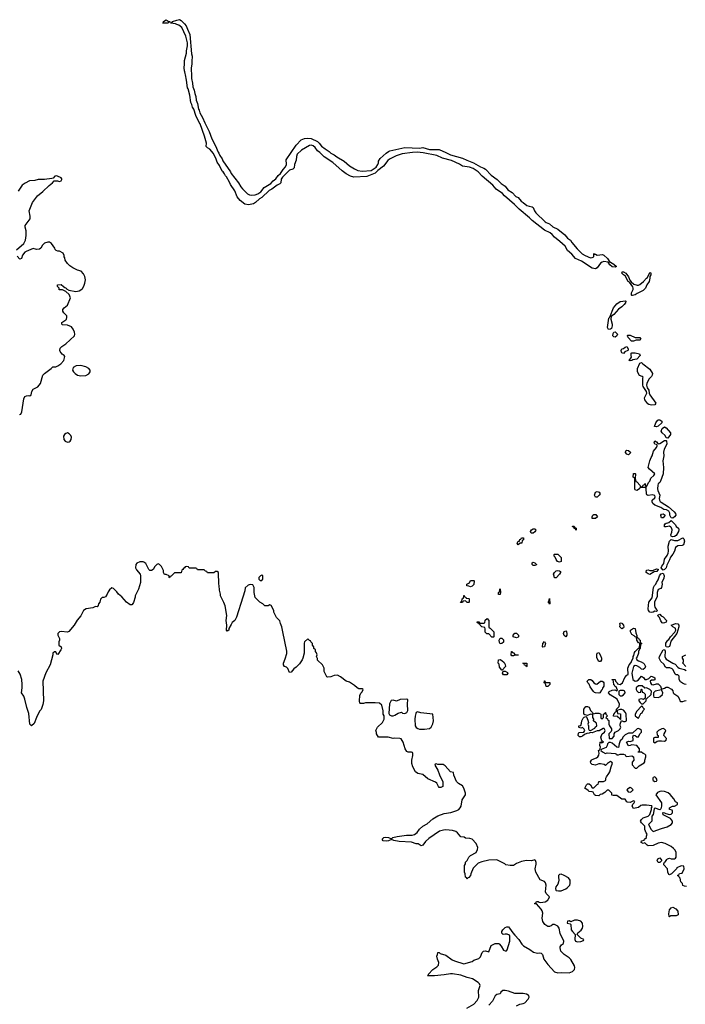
# Model space of a CAD drawing. Header units: inches. Extents: x 2380427 to 2580949, y 385907 to 546039.
# Tile 12 of 121: x 2428088 to 2436181, y 458723 to 470692. Entities that reach past the tile are written whole.
import ezdxf

# ---------------------------------------------------------------- set-up
doc = ezdxf.new("R2010")
doc.units = ezdxf.units.IN
doc.header["$MEASUREMENT"] = 0
for name, color, linetype in [('C4426', 7, 'Continuous'), ('C4427', 7, 'Continuous'), ('C4435', 7, 'Continuous'), ('C4436', 7, 'Continuous'), ('C4437', 7, 'Continuous')]:
    doc.layers.add(name, color=color, linetype=linetype)

msp = doc.modelspace()

# ---------------------------------------------------------------- linework, layer by layer
at = {"layer": 'C4426', "color": 5, "elevation": 60}
for points in [[(2428047, 467893), (2428139, 467970), (2428157, 468010), (2428166, 468070), (2428165, 468125), (2428154, 468170), (2428155, 468190), (2428215, 468270), (2428216, 468304), (2428202, 468370), (2428242, 468470), (2428305, 468550), (2428370, 468603), (2428444, 468676), (2428488, 468710), (2428507, 468733), (2428547, 468733), (2428570, 468725), (2428590, 468732), (2428602, 468750), (2428598, 468758), (2428590, 468768), (2428546, 468790), (2428530, 468793), (2428514, 468790), (2428493, 468767), (2428478, 468762), (2428390, 468750), (2428312, 468748), (2428270, 468738), (2428208, 468732), (2428154, 468706), (2428119, 468681), (2428070, 468608)], [(2428086, 465894), (2428102, 465898), (2428115, 465925), (2428136, 466084), (2428149, 466110), (2428170, 466121), (2428190, 466123), (2428210, 466118), (2428228, 466130), (2428235, 466170), (2428250, 466202), (2428308, 466230), (2428342, 466270), (2428369, 466370), (2428390, 466391), (2428469, 466451), (2428490, 466471), (2428528, 466472), (2428550, 466482), (2428588, 466510), (2428626, 466550), (2428636, 466596), (2428628, 466610), (2428606, 466626), (2428580, 466660), (2428575, 466670), (2428580, 466700), (2428599, 466721), (2428648, 466750), (2428753, 466850), (2428757, 466870), (2428753, 466893), (2428738, 466930), (2428718, 466958), (2428670, 466978), (2428610, 466984), (2428598, 466990), (2428598, 467010), (2428650, 467042), (2428658, 467050), (2428662, 467070), (2428662, 467090), (2428624, 467130), (2428614, 467150), (2428614, 467170), (2428628, 467190), (2428670, 467222), (2428706, 467310), (2428688, 467350), (2428650, 467388), (2428610, 467406), (2428567, 467407), (2428566, 467430), (2428548, 467448), (2428548, 467470), (2428590, 467471), (2428622, 467450), (2428635, 467435), (2428651, 467430), (2428658, 467418), (2428684, 467404), (2428770, 467387), (2428810, 467396), (2428830, 467406), (2428850, 467425), (2428869, 467451), (2428881, 467490), (2428889, 467530), (2428879, 467570), (2428863, 467603), (2428834, 467634), (2428790, 467648), (2428735, 467675), (2428698, 467698), (2428669, 467729), (2428642, 467770), (2428636, 467796), (2428628, 467810), (2428627, 467827), (2428615, 467855), (2428570, 467878), (2428550, 467878), (2428530, 467886), (2428518, 467898), (2428514, 467914), (2428475, 467970), (2428450, 467989), (2428430, 467989), (2428390, 467974), (2428366, 467950), (2428346, 467914), (2428330, 467902), (2428290, 467899), (2428250, 467909), (2428165, 467875), (2428150, 467866), (2428123, 467830), (2428110, 467789), (2428090, 467782), (2428058, 467818)], [(2430000, 463966), (2429970, 463966), (2429930, 463926), (2429918, 463922), (2429910, 463906), (2429906, 463910), (2429906, 463930), (2429867, 463947), (2429849, 463949), (2429838, 463970), (2429835, 463995), (2429810, 464046), (2429786, 464070), (2429770, 464078), (2429754, 464070), (2429730, 464046), (2429711, 464009), (2429690, 463998), (2429670, 463998), (2429658, 464010), (2429620, 464080), (2429597, 464097), (2429590, 464101), (2429550, 464101), (2429513, 464087), (2429499, 464070), (2429495, 464030), (2429506, 464006), (2429551, 463950), (2429558, 463930), (2429558, 463850), (2429532, 463770), (2429492, 463690), (2429491, 463670), (2429470, 463606), (2429457, 463583), (2429450, 463578), (2429430, 463578), (2429388, 463610), (2429330, 463678), (2429289, 463709), (2429270, 463738), (2429230, 463778), (2429210, 463786), (2429180, 463760), (2429162, 463738), (2429151, 463709), (2429130, 463678), (2429111, 463669), (2429090, 463668), (2429071, 463649), (2429061, 463610), (2429046, 463590), (2429041, 463570), (2429030, 463555), (2429010, 463558), (2428977, 463543), (2428894, 463530), (2428862, 463510), (2428830, 463446), (2428786, 463394), (2428752, 463330), (2428684, 463256), (2428670, 463248), (2428590, 463254), (2428571, 463249), (2428552, 463230), (2428551, 463210), (2428572, 463170), (2428571, 463149), (2428562, 463130), (2428562, 463090), (2428591, 463070), (2428594, 463050), (2428586, 463030), (2428550, 462975), (2428541, 462981), (2428527, 463007), (2428510, 463008), (2428492, 462990), (2428492, 462970), (2428458, 462850), (2428407, 462753), (2428371, 462650), (2428376, 462410), (2428370, 462366), (2428350, 462306), (2428330, 462286), (2428291, 462210), (2428264, 462136), (2428231, 462110), (2428210, 462130), (2428197, 462257), (2428175, 462330), (2428152, 462432), (2428137, 462470), (2428109, 462510), (2428118, 462570), (2428118, 462610), (2428112, 462672), (2428095, 462735), (2428070, 462778)]]:
    msp.add_lwpolyline(points, dxfattribs=at)
for points in [[(2428830, 466487), (2428776, 466484), (2428736, 466464), (2428731, 466430), (2428741, 466410), (2428761, 466390), (2428790, 466371), (2428830, 466364), (2428890, 466368), (2428930, 466387), (2428945, 466410), (2428945, 466430), (2428930, 466452), (2428890, 466472)], [(2428670, 465668), (2428650, 465662), (2428632, 465650), (2428622, 465630), (2428625, 465590), (2428642, 465570), (2428670, 465556), (2428690, 465561), (2428702, 465570), (2428714, 465590), (2428718, 465618), (2428710, 465638), (2428690, 465658)]]:
    msp.add_lwpolyline(points, close=True, dxfattribs=at)
at = {"layer": 'C4427', "color": 5, "elevation": 40}
msp.add_lwpolyline([(2429890, 470650), (2429828, 470650), (2429836, 470664), (2429835, 470670), (2429870, 470691), (2429893, 470673), (2429914, 470670), (2429914, 470666)], close=True, dxfattribs=at)
msp.add_lwpolyline([(2430000, 470634), (2429981, 470641), (2429926, 470650), (2429926, 470654), (2429946, 470670), (2430000, 470684)], dxfattribs=at)
at = {"layer": 'C4435', "color": 5, "elevation": 60}
for points in [[(2433525, 458675), (2433610, 458725), (2433652, 458768), (2433670, 458810), (2433668, 458890), (2433685, 458950), (2433680, 458970), (2433661, 458990), (2433594, 459034), (2433528, 459048), (2433450, 459077), (2433350, 459095), (2433325, 459095), (2433250, 459081), (2433130, 459070), (2433046, 459070), (2433058, 459082), (2433058, 459090), (2433110, 459146), (2433161, 459179), (2433180, 459200), (2433184, 459230), (2433167, 459270), (2433159, 459310), (2433169, 459330), (2433170, 459352), (2433190, 459351), (2433202, 459342), (2433270, 459320), (2433345, 459265), (2433375, 459250), (2433490, 459216), (2433590, 459244), (2433610, 459259), (2433670, 459278), (2433690, 459302), (2433709, 459351), (2433729, 459370), (2433750, 459371), (2433790, 459362), (2433822, 459438), (2433870, 459461), (2433910, 459461), (2433917, 459457), (2433941, 459430), (2433970, 459382), (2433990, 459372), (2434007, 459373), (2434016, 459384), (2434049, 459490), (2434049, 459550), (2434042, 459562), (2434015, 459575), (2433990, 459575), (2433966, 459570), (2433950, 459586), (2433949, 459609), (2433962, 459630), (2433990, 459658), (2434010, 459665), (2434030, 459665), (2434045, 459650), (2434082, 459590), (2434110, 459565), (2434155, 459510), (2434193, 459453), (2434213, 459433), (2434290, 459391), (2434336, 459356), (2434384, 459344), (2434410, 459347), (2434430, 459343), (2434437, 459337), (2434443, 459330), (2434459, 459270), (2434508, 459208), (2434590, 459119), (2434630, 459107), (2434670, 459111), (2434770, 459107), (2434810, 459123), (2434832, 459148), (2434836, 459170), (2434832, 459190), (2434790, 459269), (2434769, 459289), (2434708, 459330), (2434669, 459370), (2434658, 459410), (2434660, 459420), (2434676, 459444), (2434698, 459462), (2434702, 459490), (2434658, 459582), (2434649, 459650), (2434630, 459674), (2434590, 459695), (2434570, 459695), (2434550, 459678), (2434530, 459668), (2434510, 459669), (2434474, 459694), (2434450, 459728), (2434444, 459750), (2434442, 459770), (2434449, 459830), (2434440, 459860), (2434430, 459878), (2434370, 459946), (2434350, 459946), (2434346, 459950), (2434362, 459958), (2434370, 459972), (2434390, 459971), (2434404, 459964), (2434421, 459961), (2434478, 459970), (2434509, 459990), (2434515, 460000)], [(2434130, 458705), (2434170, 458725), (2434209, 458731), (2434230, 458739), (2434270, 458784), (2434284, 458810), (2434278, 458830), (2434270, 458836), (2434250, 458846), (2434210, 458855), (2434110, 458853), (2434030, 458884), (2433990, 458891), (2433962, 458890), (2433938, 458870), (2433931, 458849), (2433890, 458844), (2433870, 458825), (2433837, 458763), (2433790, 458712)]]:
    msp.add_lwpolyline(points, dxfattribs=at)
at = {"layer": 'C4435', "color": 5}
for points, elevation in [([(2435990, 459786), (2435986, 459790), (2435982, 459822), (2435989, 459870), (2436010, 459894), (2436030, 459902), (2436064, 459884), (2436090, 459854), (2436094, 459810), (2436070, 459798), (2436002, 459798)], 40), ([(2434833, 459747), (2434790, 459726), (2434770, 459739), (2434750, 459732), (2434746, 459710), (2434782, 459702), (2434790, 459694), (2434794, 459630), (2434808, 459608), (2434842, 459570), (2434836, 459510), (2434846, 459490), (2434870, 459481), (2434910, 459485), (2434942, 459498), (2434946, 459510), (2434910, 459528), (2434866, 459570), (2434875, 459590), (2434915, 459625), (2434932, 459648), (2434937, 459670), (2434931, 459711), (2434912, 459732), (2434870, 459746)], 60)]:
    msp.add_lwpolyline(points, close=True, dxfattribs=dict(at, elevation=elevation))
at = {"layer": 'C4436', "color": 5}
for points, elevation in [([(2430175, 470000), (2430176, 469976), (2430190, 469922), (2430194, 469874), (2430210, 469836), (2430216, 469796), (2430230, 469758), (2430235, 469715), (2430250, 469672), (2430262, 469602), (2430270, 469591), (2430279, 469559), (2430310, 469503), (2430337, 469437), (2430390, 469331), (2430424, 469244), (2430470, 469159), (2430501, 469081), (2430510, 469070), (2430521, 469041), (2430550, 468999), (2430557, 468977), (2430650, 468841), (2430660, 468820), (2430750, 468707), (2430778, 468658), (2430795, 468635), (2430856, 468576), (2430883, 468563), (2430910, 468560), (2430950, 468562), (2430985, 468575), (2431019, 468601), (2431060, 468650), (2431141, 468699), (2431170, 468732), (2431201, 468759), (2431230, 468798), (2431258, 468822), (2431290, 468871), (2431318, 468902), (2431330, 468930), (2431332, 468950), (2431327, 468970), (2431329, 468990), (2431450, 469167), (2431510, 469230), (2431550, 469246), (2431590, 469251), (2431630, 469247), (2431710, 469210), (2431730, 469192), (2431756, 469156), (2431800, 469120), (2431850, 469091), (2431871, 469071), (2431912, 469050), (2431943, 469023), (2432034, 468970), (2432097, 468917), (2432159, 468879), (2432200, 468860), (2432250, 468851), (2432360, 468860), (2432422, 468898), (2432444, 468930), (2432452, 468950), (2432452, 468970), (2432470, 469004), (2432542, 469070), (2432572, 469090), (2432590, 469096), (2432770, 469140), (2432950, 469131), (2432990, 469136), (2433070, 469115), (2433190, 469113), (2433270, 469079), (2433327, 469047), (2433470, 469010), (2433523, 468983), (2433606, 468950), (2433690, 468903), (2433730, 468886), (2433750, 468873), (2433822, 468802), (2433893, 468750), (2433941, 468701), (2433990, 468666), (2434023, 468623), (2434076, 468590), (2434122, 468542), (2434150, 468530), (2434184, 468484), (2434210, 468470), (2434255, 468435), (2434283, 468423), (2434318, 468418), (2434330, 468410), (2434346, 468370), (2434363, 468343), (2434476, 468236), (2434490, 468226), (2434531, 468211), (2434570, 468172), (2434630, 468145), (2434717, 468077), (2434750, 468035), (2434785, 468010), (2434802, 467982), (2434865, 467905), (2434925, 467845), (2434964, 467824), (2435030, 467798), (2435050, 467800), (2435069, 467810), (2435070, 467851), (2435081, 467841), (2435090, 467841), (2435110, 467831), (2435176, 467836), (2435190, 467830), (2435233, 467790), (2435263, 467743), (2435270, 467743), (2435310, 467719), (2435344, 467690), (2435330, 467682), (2435290, 467688), (2435262, 467710), (2435245, 467745), (2435190, 467751), (2435170, 467745), (2435149, 467731), (2435110, 467676), (2435090, 467665), (2435050, 467670), (2434917, 467757), (2434847, 467787), (2434800, 467840), (2434750, 467888), (2434719, 467939), (2434657, 467997), (2434590, 468047), (2434562, 468082), (2434539, 468099), (2434470, 468135), (2434317, 468250), (2434285, 468285), (2434160, 468390), (2434105, 468445), (2433984, 468550), (2433958, 468578), (2433881, 468630), (2433840, 468680), (2433709, 468789), (2433662, 468842), (2433640, 468860), (2433601, 468881), (2433558, 468898), (2433470, 468910), (2433437, 468937), (2433339, 468979), (2433230, 469009), (2433159, 469039), (2432995, 469075), (2432921, 469081), (2432862, 469078), (2432740, 469060), (2432664, 469036), (2432583, 468997), (2432562, 468978), (2432510, 468913), (2432442, 468858), (2432410, 468825), (2432310, 468787), (2432150, 468776), (2432108, 468788), (2432058, 468818), (2432010, 468855), (2431895, 468955), (2431790, 469025), (2431737, 469077), (2431710, 469097), (2431680, 469140), (2431658, 469158), (2431630, 469166), (2431610, 469162), (2431515, 469105), (2431462, 469058), (2431454, 469030), (2431450, 468984), (2431428, 468930), (2431427, 468890), (2431410, 468875), (2431370, 468861), (2431302, 468798), (2431283, 468777), (2431268, 468752), (2431262, 468710), (2431250, 468696), (2431218, 468682), (2431154, 468630), (2431123, 468617), (2431033, 468530), (2431005, 468515), (2430956, 468470), (2430930, 468452), (2430870, 468440), (2430827, 468450), (2430770, 468495), (2430730, 468539), (2430702, 468610), (2430650, 468687), (2430638, 468718), (2430601, 468781), (2430590, 468793), (2430579, 468819), (2430561, 468841), (2430549, 468850), (2430518, 468918), (2430490, 468961), (2430478, 468998), (2430445, 469065), (2430398, 469118), (2430370, 469134), (2430357, 469150), (2430358, 469190), (2430336, 469276), (2430284, 469424), (2430270, 469441), (2430230, 469525), (2430205, 469605), (2430190, 469629), (2430182, 469662), (2430170, 469685), (2430156, 469776), (2430138, 469850), (2430130, 469864), (2430117, 469957), (2430110, 469975), (2430106, 470000)], 40), ([(2434515, 460000), (2434522, 460010), (2434528, 460030), (2434489, 460069), (2434482, 460090), (2434489, 460170), (2434480, 460200), (2434470, 460215), (2434416, 460236), (2434362, 460330), (2434354, 460370), (2434368, 460428), (2434368, 460448), (2434358, 460470), (2434350, 460478), (2434310, 460468), (2434250, 460469), (2434190, 460457), (2434130, 460433), (2434090, 460409), (2434050, 460409), (2433998, 460418), (2433986, 460430), (2433890, 460478), (2433790, 460474), (2433706, 460454), (2433662, 460438), (2433601, 460379), (2433572, 460310), (2433571, 460290), (2433550, 460266), (2433538, 460262), (2433530, 460246), (2433522, 460262), (2433508, 460268), (2433506, 460310), (2433498, 460330), (2433498, 460410), (2433508, 460430), (2433509, 460450), (2433528, 460470), (2433549, 460511), (2433570, 460532), (2433638, 460570), (2433656, 460604), (2433658, 460630), (2433638, 460678), (2433589, 460729), (2433560, 460740), (2433510, 460742), (2433493, 460753), (2433450, 460759), (2433410, 460809), (2433390, 460822), (2433350, 460836), (2433270, 460843), (2433240, 460840), (2433193, 460827), (2433063, 460737), (2433020, 460700), (2432990, 460658), (2432970, 460648), (2432933, 460673), (2432910, 460674), (2432852, 460692), (2432702, 460702), (2432635, 460715), (2432610, 460728), (2432574, 460710), (2432550, 460706), (2432508, 460710), (2432494, 460730), (2432515, 460750), (2432530, 460754), (2432574, 460750), (2432610, 460734), (2432626, 460750), (2432679, 460761), (2432790, 460777), (2432860, 460780), (2432890, 460787), (2432919, 460810), (2432949, 460850), (2432989, 460890), (2433042, 460918), (2433110, 460976), (2433170, 461014), (2433250, 461044), (2433330, 461056), (2433402, 461078), (2433429, 461090), (2433445, 461110), (2433454, 461130), (2433469, 461210), (2433508, 461270), (2433508, 461290), (2433489, 461350), (2433470, 461378), (2433425, 461405), (2433398, 461430), (2433368, 461510), (2433362, 461542), (2433326, 461550), (2433260, 461620), (2433236, 461636), (2433170, 461638), (2433150, 461646), (2433138, 461642), (2433134, 461630), (2433171, 461571), (2433191, 461511), (2433232, 461428), (2433232, 461370), (2433210, 461358), (2433190, 461358), (2433178, 461370), (2433158, 461410), (2433143, 461423), (2433050, 461464), (2432990, 461515), (2432929, 461529), (2432902, 461550), (2432869, 461609), (2432857, 461650), (2432856, 461690), (2432869, 461749), (2432869, 461770), (2432862, 461782), (2432850, 461789), (2432810, 461789), (2432796, 461796), (2432775, 461830), (2432749, 461910), (2432728, 461948), (2432710, 461955), (2432650, 461959), (2432630, 461955), (2432570, 461969), (2432449, 461969), (2432428, 462010), (2432427, 462027), (2432418, 462050), (2432438, 462090), (2432498, 462150), (2432518, 462190), (2432518, 462230), (2432509, 462250), (2432509, 462290), (2432490, 462358), (2432462, 462382), (2432408, 462388), (2432293, 462387), (2432270, 462378), (2432230, 462378), (2432222, 462382), (2432218, 462410), (2432223, 462477), (2432235, 462505), (2432250, 462522), (2432266, 462550), (2432250, 462558), (2432210, 462558), (2432190, 462568), (2432158, 462598), (2432122, 462622), (2432097, 462637), (2432058, 462650), (2431990, 462702), (2431950, 462722), (2431910, 462721), (2431870, 462704), (2431830, 462698), (2431823, 462703), (2431788, 462768), (2431788, 462810), (2431768, 462850), (2431708, 462908), (2431707, 462927), (2431698, 462950), (2431706, 462970), (2431696, 462996), (2431686, 463010), (2431686, 463030), (2431666, 463050), (2431666, 463070), (2431646, 463090), (2431646, 463110), (2431626, 463130), (2431622, 463142), (2431610, 463146), (2431590, 463166), (2431552, 463130), (2431546, 463114), (2431547, 462990), (2431531, 462930), (2431521, 462910), (2431490, 462862), (2431450, 462822), (2431420, 462800), (2431390, 462762), (2431370, 462755), (2431346, 462806), (2431330, 462822), (2431308, 462830), (2431295, 462850), (2431295, 462870), (2431316, 462924), (2431334, 462986), (2431334, 463014), (2431289, 463250), (2431275, 463310), (2431258, 463350), (2431250, 463386), (2431210, 463426), (2431178, 463490), (2431178, 463510), (2431146, 463570), (2431130, 463578), (2431107, 463567), (2431070, 463566), (2431046, 463590), (2431006, 463610), (2430950, 463666), (2430938, 463730), (2430938, 463790), (2430922, 463822), (2430890, 463826), (2430864, 463816), (2430830, 463786), (2430825, 463750), (2430801, 463670), (2430725, 463430), (2430702, 463390), (2430670, 463366), (2430661, 463339), (2430631, 463290), (2430630, 463269), (2430610, 463258), (2430602, 463270), (2430607, 463330), (2430597, 463390), (2430606, 463450), (2430585, 463565), (2430570, 463606), (2430529, 463689), (2430528, 463708), (2430516, 463756), (2430514, 463814), (2430508, 463830), (2430506, 463970), (2430490, 463986), (2430470, 463986), (2430450, 463966), (2430370, 463966), (2430362, 463982), (2430347, 463987), (2430330, 464006), (2430250, 464006), (2430242, 464022), (2430230, 464026), (2430150, 464026), (2430142, 464042), (2430110, 464046), (2430098, 464042), (2430093, 464027), (2430078, 464022), (2430073, 464007), (2430058, 464002), (2430053, 463967), (2430000, 463966)], 60), ([(2436196, 460156), (2436170, 460158), (2436150, 460166), (2436146, 460190), (2436128, 460210), (2436118, 460258), (2436106, 460270), (2436102, 460282), (2436086, 460290), (2436102, 460298), (2436110, 460314), (2436142, 460318), (2436166, 460370), (2436162, 460402), (2436130, 460406), (2436078, 460382), (2436074, 460370), (2436014, 460310), (2435990, 460298), (2435982, 460302), (2435968, 460330), (2435966, 460370), (2435920, 460420), (2435918, 460430), (2435926, 460450), (2435940, 460460), (2435956, 460484), (2435966, 460490), (2435990, 460498), (2436010, 460491), (2436030, 460491), (2436050, 460491), (2436062, 460498), (2436069, 460511), (2436069, 460570), (2436056, 460596), (2436038, 460618), (2436010, 460642), (2435937, 460677), (2435892, 460688), (2435850, 460682), (2435790, 460655), (2435730, 460649), (2435716, 460656), (2435690, 460686), (2435670, 460678), (2435646, 460690), (2435649, 460711), (2435682, 460718), (2435686, 460730), (2435708, 460752), (2435708, 460768), (2435718, 460790), (2435706, 460806), (2435689, 460849), (2435688, 460890), (2435647, 460927), (2435638, 460950), (2435649, 460971), (2435669, 460991), (2435729, 461011), (2435749, 461031), (2435769, 461090), (2435769, 461111), (2435778, 461122), (2435775, 461135), (2435710, 461144), (2435657, 461143), (2435642, 461138), (2435610, 461115), (2435550, 461102), (2435534, 461130), (2435543, 461157), (2435558, 461170), (2435566, 461190), (2435550, 461195), (2435510, 461178), (2435480, 461180), (2435470, 461186), (2435450, 461218), (2435410, 461215), (2435350, 461262), (2435302, 461262), (2435287, 461267), (2435286, 461290), (2435250, 461326), (2435230, 461326), (2435204, 461296), (2435170, 461278), (2435145, 461275), (2435130, 461258), (2435090, 461262), (2435078, 461270), (2435062, 461302), (2435047, 461307), (2435010, 461309), (2435000, 461320), (2434958, 461350), (2434978, 461390), (2434990, 461402), (2435010, 461402), (2435030, 461392), (2435050, 461354), (2435070, 461354), (2435110, 461394), (2435122, 461398), (2435128, 461432), (2435188, 461432), (2435210, 461442), (2435215, 461450), (2435215, 461470), (2435222, 461490), (2435252, 461528), (2435264, 461550), (2435278, 461610), (2435295, 461655), (2435288, 461668), (2435270, 461674), (2435234, 461650), (2435210, 461626), (2435196, 461636), (2435150, 461648), (2435130, 461648), (2435090, 461629), (2435050, 461637), (2435033, 461653), (2435029, 461670), (2435039, 461690), (2435050, 461699), (2435103, 461717), (2435118, 461730), (2435129, 461750), (2435135, 461775), (2435128, 461790), (2435126, 461810), (2435142, 461818), (2435147, 461833), (2435148, 461850), (2435142, 461870), (2435146, 461910), (2435154, 461914), (2435162, 461902), (2435176, 461904), (2435186, 461910), (2435166, 461926), (2435155, 461970), (2435169, 462011), (2435198, 462030), (2435206, 462050), (2435195, 462075), (2435184, 462076), (2435132, 462048), (2435110, 462048), (2435050, 462022), (2435030, 462028), (2435010, 462018), (2434984, 462016), (2434957, 462003), (2434930, 461981), (2434910, 461974), (2434895, 461975), (2434879, 461990), (2434883, 462017), (2434890, 462025), (2434947, 462033), (2434958, 462050), (2434950, 462066), (2434930, 462086), (2434910, 462078), (2434890, 462086), (2434886, 462090), (2434886, 462110), (2434910, 462114), (2434920, 462140), (2434922, 462170), (2434938, 462202), (2434950, 462214), (2434970, 462222), (2434978, 462218), (2434997, 462177), (2435002, 462150), (2434994, 462130), (2435002, 462110), (2435002, 462070), (2435010, 462054), (2435030, 462052), (2435082, 462078), (2435086, 462090), (2435106, 462110), (2435102, 462142), (2435087, 462147), (2435066, 462170), (2435068, 462190), (2435058, 462210), (2435058, 462238), (2435050, 462246), (2435030, 462248), (2434990, 462235), (2434960, 462240), (2434948, 462248), (2434949, 462310), (2434970, 462342), (2434990, 462342), (2435010, 462334), (2435030, 462294), (2435054, 462270), (2435058, 462258), (2435070, 462254), (2435090, 462262), (2435130, 462262), (2435150, 462254), (2435154, 462250), (2435154, 462210), (2435158, 462198), (2435170, 462194), (2435186, 462210), (2435186, 462250), (2435202, 462258), (2435206, 462270), (2435212, 462270), (2435214, 462250), (2435234, 462230), (2435214, 462210), (2435233, 462193), (2435238, 462178), (2435253, 462173), (2435252, 462130), (2435258, 462110), (2435285, 462070), (2435285, 462050), (2435280, 462040), (2435251, 462010), (2435254, 461954), (2435290, 461952), (2435316, 461984), (2435318, 462010), (2435329, 462031), (2435369, 462051), (2435388, 462070), (2435398, 462090), (2435388, 462110), (2435388, 462130), (2435406, 462174), (2435430, 462162), (2435450, 462162), (2435466, 462170), (2435462, 462250), (2435455, 462270), (2435430, 462298), (2435410, 462306), (2435390, 462306), (2435362, 462298), (2435354, 462290), (2435358, 462258), (2435392, 462252), (2435394, 462186), (2435390, 462186), (2435382, 462202), (2435366, 462210), (2435362, 462222), (2435307, 462227), (2435310, 462254), (2435322, 462258), (2435330, 462274), (2435342, 462278), (2435346, 462310), (2435376, 462344), (2435382, 462370), (2435353, 462433), (2435266, 462486), (2435249, 462510), (2435256, 462524), (2435290, 462542), (2435324, 462544), (2435350, 462534), (2435358, 462542), (2435342, 462582), (2435330, 462586), (2435322, 462602), (2435310, 462606), (2435307, 462647), (2435302, 462662), (2435290, 462666), (2435287, 462673), (2435330, 462672), (2435334, 462650), (2435354, 462630), (2435358, 462618), (2435373, 462613), (2435390, 462612), (2435418, 462630), (2435445, 462695), (2435470, 462722), (2435487, 462733), (2435482, 462810), (2435499, 462850), (2435521, 462879), (2435530, 462902), (2435549, 462930), (2435549, 462950), (2435557, 462963), (2435562, 462998), (2435570, 463012), (2435610, 463052), (2435626, 463054), (2435627, 463107), (2435618, 463118), (2435610, 463118), (2435590, 463148), (2435586, 463186), (2435570, 463188), (2435560, 463200), (2435530, 463218), (2435514, 463250), (2435515, 463270), (2435550, 463296), (2435571, 463290), (2435578, 463238), (2435592, 463208), (2435592, 463192), (2435598, 463178), (2435610, 463174), (2435618, 463158), (2435631, 463150), (2435632, 463132), (2435638, 463118), (2435651, 463110), (2435638, 463102), (2435631, 463049), (2435622, 463038), (2435611, 463010), (2435611, 462990), (2435594, 462946), (2435582, 462930), (2435592, 462910), (2435610, 462898), (2435646, 462886), (2435671, 462871), (2435681, 462861), (2435696, 462830), (2435690, 462808), (2435670, 462794), (2435650, 462795), (2435630, 462819), (2435590, 462839), (2435570, 462842), (2435551, 462829), (2435531, 462750), (2435542, 462670), (2435570, 462651), (2435590, 462656), (2435612, 462668), (2435650, 462712), (2435674, 462694), (2435690, 462672), (2435710, 462672), (2435736, 462684), (2435766, 462710), (2435800, 462700), (2435812, 462692), (2435811, 462669), (2435797, 462663), (2435770, 462662), (2435752, 462650), (2435758, 462630), (2435770, 462612), (2435790, 462605), (2435830, 462618), (2435850, 462618), (2435878, 462590), (2435890, 462554), (2435930, 462565), (2435950, 462576), (2435970, 462576), (2436015, 462555), (2436030, 462534), (2436032, 462510), (2436040, 462500), (2436092, 462470), (2436112, 462432), (2436113, 462413), (2436122, 462402), (2436150, 462402), (2436173, 462413), (2436190, 462414)], 40), ([(2436190, 462609), (2436170, 462615), (2436146, 462626), (2436124, 462644), (2436106, 462670), (2436108, 462710), (2436090, 462728), (2436070, 462726), (2436058, 462738), (2436035, 462790), (2436021, 462801), (2435993, 462813), (2435954, 462814), (2435941, 462821), (2435918, 462858), (2435885, 462890), (2435865, 462930), (2435868, 462952), (2435910, 463032), (2435930, 463034), (2435935, 463015), (2435933, 462950), (2435939, 462930), (2435950, 462919), (2436028, 462868), (2436058, 462858), (2436090, 462821), (2436108, 462808), (2436172, 462792), (2436190, 462782)], 40), ([(2436188, 462830), (2436149, 462869), (2436158, 462890), (2436158, 462910), (2436146, 462930), (2436146, 462950), (2436186, 462970)], 40)]:
    msp.add_lwpolyline(points, dxfattribs=dict(at, elevation=elevation))
for points, elevation in [([(2435610, 467464), (2435627, 467473), (2435672, 467508), (2435710, 467551), (2435722, 467558), (2435750, 467618), (2435757, 467617), (2435762, 467610), (2435761, 467590), (2435751, 467570), (2435751, 467550), (2435741, 467510), (2435713, 467467), (2435698, 467430), (2435670, 467401), (2435595, 467365), (2435570, 467347), (2435539, 467339), (2435530, 467339), (2435525, 467345), (2435528, 467370), (2435545, 467410), (2435547, 467430), (2435543, 467443), (2435501, 467501), (2435488, 467510), (2435470, 467537), (2435454, 467574), (2435430, 467590), (2435410, 467610), (2435415, 467625), (2435430, 467625), (2435458, 467610), (2435490, 467567), (2435507, 467527), (2435524, 467504), (2435557, 467477), (2435595, 467465)], 40), ([(2435247, 466927), (2435236, 466950), (2435250, 467062), (2435263, 467077), (2435306, 467190), (2435350, 467239), (2435390, 467266), (2435454, 467274), (2435457, 467270), (2435454, 467250), (2435436, 467230), (2435410, 467202), (2435368, 467172), (2435312, 467110), (2435278, 467082), (2435274, 467050), (2435290, 466990), (2435290, 466970), (2435282, 466938), (2435270, 466930)], 40), ([(2435330, 466832), (2435310, 466836), (2435301, 466850), (2435303, 466877), (2435310, 466895), (2435330, 466897), (2435350, 466878), (2435355, 466870), (2435350, 466849)], 40), ([(2435570, 466830), (2435630, 466830), (2435641, 466810), (2435630, 466794), (2435584, 466796), (2435550, 466784), (2435525, 466785), (2435488, 466830), (2435483, 466843), (2435474, 466850), (2435484, 466856), (2435510, 466855)], 40), ([(2435430, 466635), (2435410, 466644), (2435407, 466650), (2435401, 466670), (2435409, 466690), (2435430, 466695), (2435450, 466711), (2435470, 466718), (2435486, 466690), (2435485, 466675), (2435482, 466670), (2435447, 466653)], 40), ([(2435510, 466543), (2435499, 466550), (2435526, 466590), (2435521, 466610), (2435524, 466636), (2435530, 466641), (2435570, 466643), (2435625, 466630), (2435631, 466610), (2435593, 466567), (2435544, 466556), (2435530, 466547)], 40), ([(2435770, 466005), (2435736, 466016), (2435724, 466024), (2435687, 466070), (2435685, 466095), (2435715, 466150), (2435709, 466170), (2435669, 466231), (2435665, 466250), (2435663, 466337), (2435667, 466347), (2435656, 466356), (2435626, 466366), (2435601, 466410), (2435601, 466450), (2435630, 466518), (2435650, 466526), (2435663, 466510), (2435750, 466443), (2435782, 466390), (2435780, 466370), (2435770, 466355), (2435737, 466323), (2435713, 466270), (2435711, 466250), (2435718, 466218), (2435736, 466190), (2435741, 466150), (2435750, 466130), (2435823, 466030), (2435810, 466010)], 40), ([(2435830, 465742), (2435808, 465748), (2435824, 465790), (2435841, 465819), (2435850, 465826), (2435870, 465827), (2435894, 465810), (2435894, 465790), (2435850, 465749)], 40), ([(2435970, 465606), (2435950, 465608), (2435936, 465636), (2435901, 465670), (2435887, 465690), (2435898, 465722), (2435930, 465743), (2435950, 465731), (2436001, 465670), (2435999, 465650)], 40), ([(2436030, 464634), (2436010, 464638), (2435992, 464670), (2435992, 464692), (2435979, 464719), (2435952, 464732), (2435919, 464739), (2435883, 464763), (2435810, 464792), (2435787, 464810), (2435776, 464830), (2435777, 464843), (2435779, 464850), (2435810, 464878), (2435815, 464890), (2435810, 464908), (2435784, 464916), (2435730, 464906), (2435715, 464915), (2435709, 464929), (2435707, 464987), (2435702, 465002), (2435690, 465006), (2435630, 465006), (2435622, 464990), (2435590, 464969), (2435570, 464978), (2435566, 464986), (2435566, 465110), (2435562, 465122), (2435548, 465130), (2435550, 465174), (2435570, 465174), (2435574, 465170), (2435573, 465113), (2435578, 465078), (2435590, 465074), (2435634, 465030), (2435638, 465018), (2435650, 465014), (2435662, 465018), (2435670, 465034), (2435682, 465038), (2435690, 465054), (2435694, 465050), (2435698, 465018), (2435710, 465014), (2435735, 465065), (2435750, 465082), (2435763, 465117), (2435799, 465150), (2435809, 465170), (2435746, 465226), (2435728, 465250), (2435749, 465330), (2435764, 465370), (2435779, 465390), (2435795, 465445), (2435829, 465490), (2435838, 465510), (2435838, 465518), (2435830, 465526), (2435809, 465530), (2435802, 465550), (2435810, 465572), (2435830, 465562), (2435850, 465534), (2435870, 465541), (2435930, 465578), (2435950, 465578), (2435953, 465573), (2435956, 465530), (2435924, 465470), (2435915, 465435), (2435919, 465390), (2435907, 465330), (2435917, 465250), (2435910, 465170), (2435879, 465081), (2435873, 465067), (2435851, 465050), (2435845, 465035), (2435844, 464990), (2435847, 464967), (2435871, 464911), (2435865, 464870), (2435868, 464850), (2435876, 464836), (2435886, 464826), (2435975, 464770), (2436045, 464710), (2436060, 464690), (2436064, 464670), (2436050, 464649)], 40), ([(2435490, 465402), (2435468, 465410), (2435455, 465430), (2435458, 465450), (2435470, 465458), (2435490, 465455), (2435518, 465430)], 40), ([(2435087, 464887), (2435078, 464910), (2435088, 464950), (2435110, 464958), (2435132, 464950), (2435145, 464930), (2435132, 464910), (2435110, 464889)], 40), ([(2435090, 464629), (2435048, 464630), (2435048, 464650), (2435058, 464670), (2435070, 464678), (2435095, 464675), (2435114, 464650)], 40), ([(2435910, 464635), (2435890, 464638), (2435883, 464663), (2435883, 464670), (2435890, 464679), (2435910, 464686), (2435938, 464670)], 40), ([(2434850, 464486), (2434846, 464506), (2434830, 464508), (2434826, 464526), (2434814, 464526), (2434809, 464531), (2434810, 464534), (2434830, 464534), (2434838, 464518), (2434854, 464510), (2434854, 464490)], 40), ([(2436026, 464406), (2436010, 464415), (2436006, 464430), (2436017, 464463), (2436021, 464490), (2436014, 464514), (2436004, 464524), (2435990, 464534), (2435947, 464527), (2435930, 464526), (2435926, 464530), (2435927, 464553), (2435936, 464564), (2435947, 464573), (2435970, 464574), (2435981, 464579), (2436010, 464605), (2436063, 464550), (2436071, 464530), (2436098, 464510), (2436101, 464490), (2436098, 464470), (2436070, 464422), (2436050, 464409)], 40), ([(2434150, 464308), (2434138, 464330), (2434150, 464352), (2434166, 464354), (2434170, 464374), (2434182, 464378), (2434190, 464394), (2434213, 464393), (2434212, 464370), (2434198, 464362), (2434194, 464330), (2434173, 464327)], 40), ([(2434308, 464448), (2434298, 464470), (2434310, 464491), (2434330, 464502), (2434350, 464502), (2434362, 464490), (2434360, 464480), (2434353, 464467), (2434330, 464449)], 40), ([(2435910, 463999), (2435888, 464030), (2435895, 464050), (2435918, 464082), (2435926, 464134), (2435960, 464180), (2435972, 464208), (2435976, 464230), (2435974, 464290), (2435990, 464351), (2436010, 464371), (2436050, 464361), (2436090, 464361), (2436152, 464392), (2436162, 464382), (2436171, 464351), (2436158, 464310), (2436141, 464299), (2436090, 464295), (2436063, 464277), (2436050, 464230), (2436030, 464195), (2436000, 464160), (2435990, 464125), (2435958, 464062), (2435948, 464030), (2435930, 464009)], 40), ([(2434650, 464098), (2434626, 464106), (2434609, 464130), (2434599, 464159), (2434588, 464170), (2434586, 464190), (2434590, 464194), (2434630, 464194), (2434670, 464154), (2434670, 464106)], 40), ([(2434330, 464058), (2434318, 464070), (2434318, 464090), (2434330, 464098), (2434350, 464091), (2434372, 464070), (2434370, 464066), (2434350, 464058)], 40), ([(2431030, 463938), (2431014, 463930), (2430994, 463910), (2430994, 463890), (2431010, 463874), (2431030, 463874), (2431046, 463890), (2431046, 463930)], 60), ([(2434590, 463906), (2434587, 463927), (2434578, 463950), (2434589, 463971), (2434610, 463992), (2434630, 463998), (2434652, 463992), (2434662, 463982), (2434665, 463970), (2434652, 463950), (2434610, 463906)], 40), ([(2435750, 463949), (2435730, 463954), (2435705, 463970), (2435710, 464002), (2435730, 464005), (2435750, 463995), (2435785, 463995), (2435830, 464018), (2435850, 464014), (2435851, 464010), (2435834, 463986), (2435802, 463978)], 40), ([(2435830, 463498), (2435810, 463502), (2435790, 463489), (2435770, 463484), (2435750, 463489), (2435732, 463510), (2435728, 463530), (2435736, 463610), (2435777, 463663), (2435793, 463790), (2435807, 463813), (2435824, 463830), (2435829, 463851), (2435850, 463882), (2435867, 463933), (2435885, 463955), (2435910, 463965), (2435924, 463930), (2435918, 463902), (2435896, 463850), (2435899, 463830), (2435892, 463788), (2435882, 463778), (2435850, 463764), (2435845, 463755), (2435839, 463730), (2435840, 463680), (2435808, 463610), (2435805, 463570), (2435810, 463552), (2435825, 463525), (2435842, 463510)], 40), ([(2433570, 463798), (2433547, 463807), (2433526, 463810), (2433526, 463830), (2433555, 463845), (2433570, 463874), (2433610, 463874), (2433614, 463870), (2433610, 463826), (2433590, 463806)], 40), ([(2433550, 463606), (2433528, 463608), (2433510, 463626), (2433478, 463622), (2433470, 463608), (2433447, 463607), (2433450, 463614), (2433462, 463618), (2433467, 463653), (2433482, 463658), (2433487, 463693), (2433493, 463693), (2433498, 463678), (2433513, 463673), (2433518, 463658), (2433550, 463654), (2433554, 463650), (2433554, 463610)], 40), ([(2433910, 463706), (2433908, 463710), (2433908, 463730), (2433922, 463738), (2433926, 463770), (2433930, 463774), (2433934, 463730), (2433930, 463706)], 40), ([(2434530, 463586), (2434522, 463602), (2434508, 463610), (2434522, 463618), (2434530, 463654), (2434534, 463590)], 40), ([(2435910, 463355), (2435901, 463361), (2435884, 463384), (2435866, 463426), (2435844, 463450), (2435846, 463454), (2435870, 463465), (2435886, 463446), (2435913, 463433), (2435954, 463390), (2435950, 463369), (2435930, 463358)], 40), ([(2433830, 463186), (2433790, 463226), (2433767, 463227), (2433748, 463248), (2433747, 463287), (2433742, 463302), (2433706, 463310), (2433686, 463330), (2433682, 463342), (2433667, 463347), (2433662, 463362), (2433650, 463366), (2433650, 463374), (2433670, 463374), (2433678, 463358), (2433690, 463354), (2433730, 463354), (2433742, 463358), (2433748, 463392), (2433773, 463413), (2433793, 463387), (2433794, 463310), (2433798, 463298), (2433810, 463294), (2433852, 463250), (2433854, 463190), (2433850, 463186)], 40), ([(2435410, 463288), (2435386, 463310), (2435389, 463331), (2435385, 463350), (2435390, 463358), (2435410, 463355), (2435431, 463330), (2435434, 463306), (2435430, 463298)], 40), ([(2435970, 463064), (2435948, 463068), (2435943, 463083), (2435946, 463114), (2435969, 463150), (2435981, 463159), (2435999, 463190), (2436053, 463247), (2436065, 463270), (2436063, 463290), (2436057, 463297), (2436028, 463310), (2436009, 463330), (2436066, 463350), (2436090, 463346), (2436103, 463330), (2436103, 463310), (2436077, 463230), (2436003, 463137), (2435994, 463086), (2435987, 463073)], 40), ([(2434130, 463178), (2434089, 463189), (2434086, 463190), (2434086, 463210), (2434110, 463234), (2434130, 463234), (2434154, 463210), (2434154, 463190), (2434150, 463186)], 40), ([(2434730, 463188), (2434710, 463206), (2434698, 463230), (2434710, 463254), (2434730, 463262), (2434738, 463250), (2434742, 463230), (2434742, 463210)], 40), ([(2433930, 463106), (2433920, 463120), (2433918, 463150), (2433930, 463174), (2433950, 463174), (2433972, 463152), (2433970, 463126), (2433950, 463108)], 40), ([(2434450, 463066), (2434446, 463070), (2434448, 463110), (2434470, 463132), (2434482, 463110), (2434470, 463068)], 40), ([(2434150, 462966), (2434110, 462968), (2434090, 462958), (2434070, 462958), (2434062, 462970), (2434068, 463010), (2434074, 463010), (2434078, 462998), (2434090, 462994), (2434110, 462974), (2434150, 462972)], 40), ([(2435150, 462888), (2435130, 462889), (2435106, 462934), (2435104, 462970), (2435109, 462990), (2435130, 462998), (2435150, 462962), (2435161, 462930), (2435161, 462910)], 40), ([(2433950, 462786), (2433920, 462820), (2433916, 462856), (2433906, 462870), (2433910, 462912), (2433930, 462914), (2433950, 462902), (2433977, 462877), (2433992, 462852), (2433994, 462830), (2433954, 462786)], 40), ([(2434250, 462826), (2434242, 462842), (2434227, 462847), (2434222, 462862), (2434206, 462870), (2434254, 462870), (2434254, 462830)], 40), ([(2434010, 462728), (2433969, 462729), (2433958, 462750), (2433966, 462774), (2433992, 462772), (2434017, 462757), (2434022, 462750)], 40), ([(2434510, 462586), (2434488, 462588), (2434482, 462622), (2434466, 462630), (2434467, 462653), (2434473, 462653), (2434478, 462638), (2434490, 462634), (2434533, 462633), (2434534, 462610)], 40), ([(2435106, 462614), (2435149, 462651), (2435171, 462651), (2435184, 462644), (2435191, 462631), (2435191, 462589), (2435173, 462567), (2435172, 462550), (2435160, 462540), (2435142, 462510), (2435130, 462504), (2435089, 462509), (2435075, 462515), (2435065, 462525), (2435024, 462584), (2435013, 462613), (2434995, 462630), (2434989, 462650), (2435008, 462670), (2435032, 462670), (2435050, 462658), (2435070, 462631), (2435090, 462618)], 40), ([(2435656, 462596), (2435610, 462595), (2435582, 462570), (2435582, 462550), (2435590, 462534), (2435610, 462514), (2435642, 462518), (2435646, 462550), (2435650, 462554), (2435654, 462550), (2435658, 462518), (2435673, 462513), (2435692, 462492), (2435694, 462446), (2435673, 462427), (2435650, 462435), (2435614, 462430), (2435614, 462410), (2435634, 462390), (2435650, 462374), (2435670, 462374), (2435706, 462410), (2435706, 462434), (2435766, 462490), (2435768, 462530), (2435750, 462548), (2435710, 462568), (2435687, 462567)], 40), ([(2435430, 462538), (2435390, 462538), (2435374, 462530), (2435371, 462490), (2435390, 462471), (2435410, 462471), (2435430, 462485), (2435448, 462510), (2435446, 462530)], 40), ([(2435890, 462546), (2435814, 462530), (2435794, 462510), (2435793, 462473), (2435798, 462458), (2435850, 462452), (2435870, 462462), (2435902, 462490), (2435909, 462510)], 40), ([(2432790, 462434), (2432714, 462430), (2432670, 462409), (2432630, 462421), (2432605, 462415), (2432586, 462374), (2432576, 462256), (2432583, 462243), (2432610, 462231), (2432630, 462231), (2432650, 462237), (2432690, 462263), (2432730, 462274), (2432743, 462263), (2432770, 462259), (2432793, 462270), (2432806, 462294), (2432803, 462370), (2432808, 462430)], 60), ([(2432923, 462277), (2432910, 462269), (2432903, 462257), (2432895, 462225), (2432893, 462190), (2432898, 462110), (2432909, 462089), (2432930, 462075), (2432950, 462069), (2433010, 462069), (2433070, 462076), (2433092, 462090), (2433110, 462131), (2433121, 462170), (2433110, 462248), (2432966, 462266)], 60), ([(2435650, 462346), (2435590, 462286), (2435572, 462250), (2435572, 462230), (2435590, 462212), (2435610, 462202), (2435642, 462258), (2435655, 462265), (2435670, 462294), (2435686, 462310), (2435666, 462330), (2435662, 462342)], 40), ([(2435610, 462075), (2435594, 462070), (2435540, 462020), (2435490, 462018), (2435450, 461998), (2435422, 461970), (2435413, 461947), (2435390, 461926), (2435376, 461890), (2435370, 461846), (2435350, 461848), (2435290, 461898), (2435270, 461906), (2435250, 461906), (2435234, 461890), (2435232, 461870), (2435217, 461843), (2435158, 461822), (2435154, 461810), (2435174, 461790), (2435210, 461771), (2435230, 461778), (2435330, 461771), (2435344, 461764), (2435350, 461754), (2435370, 461754), (2435390, 461762), (2435430, 461762), (2435450, 461754), (2435458, 461738), (2435470, 461734), (2435530, 461742), (2435550, 461732), (2435554, 461690), (2435533, 461667), (2435533, 461633), (2435570, 461594), (2435590, 461592), (2435620, 461620), (2435680, 461660), (2435688, 461670), (2435689, 461690), (2435702, 461730), (2435702, 461750), (2435690, 461762), (2435668, 461770), (2435650, 461788), (2435609, 461789), (2435610, 461794), (2435622, 461798), (2435626, 461830), (2435590, 461868), (2435530, 461878), (2435510, 461868), (2435490, 461866), (2435466, 461910), (2435490, 461922), (2435510, 461918), (2435536, 461924), (2435546, 461930), (2435548, 461950), (2435542, 461970), (2435550, 461994), (2435572, 461992), (2435590, 461974), (2435610, 461974), (2435628, 462010), (2435648, 462032), (2435649, 462050), (2435630, 462069)], 40), ([(2435910, 462075), (2435894, 462070), (2435854, 462050), (2435834, 462030), (2435838, 461998), (2435852, 461992), (2435852, 461970), (2435850, 461966), (2435810, 461966), (2435798, 461962), (2435794, 461950), (2435794, 461910), (2435810, 461902), (2435840, 461920), (2435856, 461924), (2435890, 461926), (2435930, 461922), (2435950, 461934), (2435954, 461954), (2435918, 461990), (2435922, 462010), (2435938, 462030), (2435946, 462050), (2435928, 462068)], 40), ([(2435810, 461488), (2435790, 461478), (2435785, 461470), (2435785, 461450), (2435790, 461442), (2435810, 461432), (2435830, 461434), (2435838, 461450), (2435828, 461470)], 40), ([(2435510, 461358), (2435480, 461340), (2435472, 461330), (2435485, 461305), (2435510, 461302), (2435526, 461310), (2435546, 461330), (2435526, 461350)], 40), ([(2435890, 461314), (2435870, 461309), (2435844, 461296), (2435822, 461270), (2435891, 461170), (2435892, 461130), (2435882, 461098), (2435872, 461088), (2435814, 461106), (2435802, 461098), (2435791, 461030), (2435772, 461010), (2435772, 460950), (2435734, 460910), (2435767, 460847), (2435790, 460822), (2435890, 460861), (2435960, 460880), (2436008, 460910), (2436026, 460930), (2436026, 460950), (2436000, 460980), (2435910, 461028), (2435906, 461050), (2435910, 461054), (2435928, 461052), (2435944, 461044), (2435990, 461032), (2436010, 461034), (2436026, 461050), (2436026, 461070), (2436022, 461082), (2435989, 461089), (2435988, 461110), (2436026, 461130), (2436050, 461132), (2436086, 461150), (2436086, 461170), (2436063, 461183), (2436042, 461222), (2435995, 461275), (2435972, 461292), (2435930, 461309)], 40), ([(2435850, 460448), (2435838, 460470), (2435848, 460492), (2435870, 460502), (2435894, 460470), (2435870, 460448)], 40), ([(2434670, 460305), (2434650, 460299), (2434641, 460290), (2434639, 460270), (2434644, 460230), (2434641, 460210), (2434630, 460182), (2434606, 460150), (2434601, 460130), (2434605, 460110), (2434610, 460105), (2434641, 460101), (2434670, 460104), (2434730, 460127), (2434750, 460141), (2434775, 460170), (2434782, 460190), (2434779, 460230), (2434760, 460260), (2434710, 460289)], 60)]:
    msp.add_lwpolyline(points, close=True, dxfattribs=dict(at, elevation=elevation))
at = {"layer": 'C4437', "color": 5, "elevation": 40}
for points in [[(2430000, 470684), (2430032, 470692), (2430050, 470682), (2430090, 470641), (2430110, 470616), (2430130, 470576), (2430157, 470510), (2430175, 470275), (2430186, 470250), (2430186, 470230), (2430179, 470201), (2430181, 470150), (2430172, 470108), (2430175, 470000)], [(2430106, 470000), (2430097, 470057), (2430090, 470070), (2430088, 470108), (2430093, 470150), (2430090, 470194), (2430114, 470286), (2430115, 470315), (2430126, 470374), (2430126, 470410), (2430109, 470490), (2430058, 470598), (2430024, 470624), (2430000, 470634)]]:
    msp.add_lwpolyline(points, dxfattribs=at)

doc.saveas('drawing.dxf')
